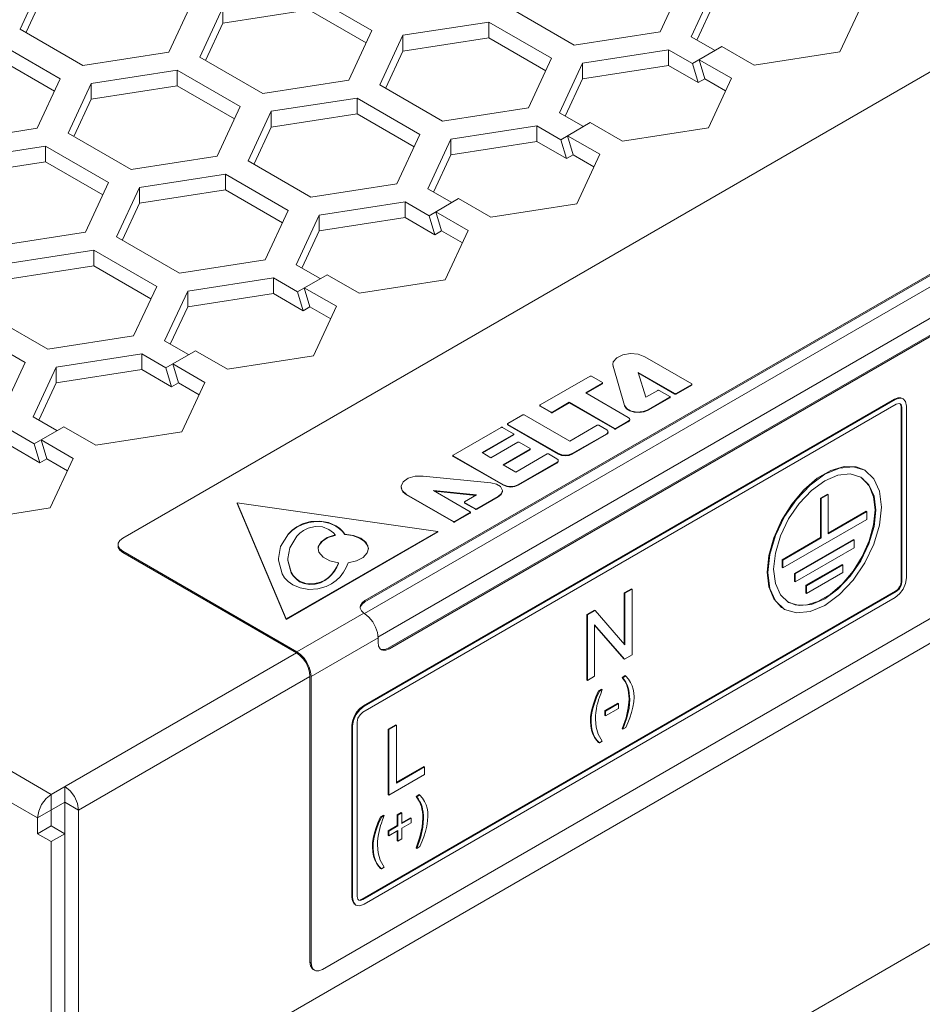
# Model space of a CAD drawing. Header units: inches. Extents: x -123 to 4816, y -2998 to 548.
# Tile 94 of 148: x 1542 to 1570, y -2584 to -2554. Entities that reach past the tile are written whole.
import ezdxf

# ---------------------------------------------------------------- set-up
doc = ezdxf.new("R2010")
doc.units = ezdxf.units.IN
doc.header["$MEASUREMENT"] = 0
doc.layers.get('0').update_dxf_attribs({"lineweight": 0})

msp = doc.modelspace()

# ---------------------------------------------------------------- linework, layer by layer
at = {"color": 3, "linetype": 'Continuous'}
for p, q in [((1551.608, -2583.178), (1607.611, -2550.845)), ((1542.904, -2552.352), (1542.187, -2553.897)), ((1562.129, -2553.98), (1562.846, -2552.434)), ((1563.812, -2552.584), (1563.095, -2554.129)), ((1542.904, -2552.842), (1542.374, -2553.984)), ((1546.823, -2554.614), (1547.54, -2553.069)), ((1551.183, -2552.804), (1553.143, -2553.936)), ((1563.812, -2553.074), (1563.282, -2554.216)), ((1568.449, -2553.056), (1567.732, -2554.602)), ((1548.506, -2553.218), (1547.789, -2554.764)), ((1548.506, -2553.218), (1548.506, -2553.708)), ((1551.183, -2553.294), (1548.506, -2553.708)), ((1551.183, -2553.294), (1552.964, -2554.322)), ((1559.452, -2554.394), (1557.493, -2553.263)), ((1556.786, -2553.671), (1554.109, -2554.085)), ((1558.745, -2554.802), (1556.786, -2553.671)), ((1556.786, -2553.671), (1556.786, -2554.161)), ((1544.146, -2555.028), (1542.187, -2553.897)), ((1545.385, -2569.746), (1573.033, -2553.784)), ((1548.506, -2553.708), (1547.976, -2554.851)), ((1552.426, -2555.481), (1553.143, -2553.936)), ((1559.452, -2554.394), (1562.129, -2553.98)), ((1543.439, -2555.437), (1541.48, -2554.305)), ((1554.109, -2554.085), (1553.392, -2555.63)), ((1554.109, -2554.085), (1554.109, -2554.575)), ((1556.786, -2554.161), (1554.109, -2554.575)), ((1558.566, -2555.189), (1556.786, -2554.161)), ((1563.095, -2554.129), (1563.841, -2554.56)), ((1546.823, -2554.614), (1544.146, -2555.028)), ((1554.109, -2554.575), (1553.579, -2555.717)), ((1562.388, -2554.538), (1559.711, -2554.952)), ((1562.388, -2554.538), (1563.134, -2554.968)), ((1562.388, -2554.538), (1562.388, -2555.027)), ((1564.053, -2554.437), (1563.134, -2554.968)), ((1565.055, -2555.016), (1564.053, -2554.437)), ((1567.732, -2554.602), (1565.055, -2555.016)), ((1543.26, -2555.823), (1541.48, -2554.795)), ((1547.789, -2554.764), (1549.749, -2555.895)), ((1558.028, -2556.348), (1558.745, -2554.802)), ((1563.346, -2554.846), (1564.348, -2555.424)), ((1563.346, -2554.846), (1563.522, -2555.437)), ((1547.082, -2555.172), (1544.405, -2555.586)), ((1547.082, -2555.172), (1549.042, -2556.303)), ((1547.082, -2555.172), (1547.082, -2555.662)), ((1559.711, -2554.952), (1558.994, -2556.497)), ((1559.711, -2554.952), (1559.711, -2555.442)), ((1562.388, -2555.027), (1559.711, -2555.442)), ((1562.388, -2555.027), (1563.309, -2555.559)), ((1563.134, -2554.968), (1563.309, -2555.559)), ((1542.722, -2556.982), (1543.439, -2555.437)), ((1549.749, -2555.895), (1552.426, -2555.481)), ((1559.711, -2555.442), (1559.181, -2556.584)), ((1563.522, -2555.437), (1563.309, -2555.559)), ((1563.522, -2555.437), (1564.168, -2555.81)), ((1564.348, -2555.424), (1563.63, -2556.969)), ((1544.405, -2555.586), (1543.688, -2557.132)), ((1544.405, -2555.586), (1544.405, -2556.076)), ((1547.082, -2555.662), (1544.405, -2556.076)), ((1547.082, -2555.662), (1548.862, -2556.69)), ((1555.351, -2556.762), (1553.392, -2555.63)), ((1544.405, -2556.076), (1543.875, -2557.218)), ((1552.684, -2556.039), (1550.008, -2556.453)), ((1554.644, -2557.17), (1552.684, -2556.039)), ((1552.684, -2556.039), (1552.684, -2556.529)), ((1599.267, -2556.438), (1544.714, -2587.934)), ((1548.324, -2557.849), (1549.042, -2556.303)), ((1550.008, -2556.453), (1549.29, -2557.998)), ((1550.008, -2556.453), (1550.008, -2556.943)), ((1555.351, -2556.762), (1558.028, -2556.348)), ((1552.684, -2556.529), (1550.008, -2556.943)), ((1554.465, -2557.556), (1552.684, -2556.529)), ((1558.994, -2556.497), (1559.74, -2556.928)), ((1540.045, -2557.396), (1542.722, -2556.982)), ((1550.008, -2556.943), (1549.477, -2558.085)), ((1558.287, -2556.905), (1555.61, -2557.319)), ((1558.287, -2556.905), (1559.033, -2557.336)), ((1558.287, -2556.905), (1558.287, -2557.395)), ((1559.952, -2556.805), (1559.033, -2557.336)), ((1560.953, -2557.383), (1559.952, -2556.805)), ((1563.63, -2556.969), (1560.953, -2557.383)), ((1543.688, -2557.132), (1545.648, -2558.263)), ((1553.927, -2558.715), (1554.644, -2557.17)), ((1555.61, -2557.319), (1554.893, -2558.865)), ((1555.61, -2557.319), (1555.61, -2557.809)), ((1559.033, -2557.336), (1559.208, -2557.927)), ((1559.245, -2557.213), (1560.246, -2557.792)), ((1559.245, -2557.213), (1559.42, -2557.805)), ((1542.981, -2557.54), (1540.304, -2557.954)), ((1542.981, -2557.54), (1544.94, -2558.671)), ((1542.981, -2557.54), (1542.981, -2558.03)), ((1558.287, -2557.395), (1555.61, -2557.809)), ((1558.287, -2557.395), (1559.208, -2557.927)), ((1508.836, -2557.912), (1543.158, -2577.728)), ((1545.648, -2558.263), (1548.324, -2557.849)), ((1551.25, -2559.13), (1549.29, -2557.998)), ((1555.61, -2557.809), (1555.08, -2558.952)), ((1559.42, -2557.805), (1559.208, -2557.927)), ((1559.42, -2557.805), (1560.067, -2558.178)), ((1560.246, -2557.792), (1559.529, -2559.337)), ((1542.981, -2558.03), (1540.304, -2558.444)), ((1542.981, -2558.03), (1544.761, -2559.058)), ((1552.922, -2572.091), (1577.016, -2558.18)), ((1552.929, -2571.693), (1576.334, -2558.18)), ((1552.929, -2571.734), (1576.334, -2558.221)), ((1548.583, -2558.406), (1545.906, -2558.821)), ((1550.543, -2559.538), (1548.583, -2558.406)), ((1548.583, -2558.406), (1548.583, -2558.896)), ((1508.412, -2558.647), (1542.734, -2578.462)), ((1544.223, -2560.217), (1544.94, -2558.671)), ((1545.906, -2558.821), (1545.189, -2560.366)), ((1545.906, -2558.821), (1545.906, -2559.31)), ((1548.583, -2558.896), (1545.906, -2559.31)), ((1550.363, -2559.924), (1548.583, -2558.896)), ((1553.927, -2558.715), (1551.25, -2559.13)), ((1554.893, -2558.865), (1555.638, -2559.295)), ((1553.332, -2572.834), (1577.417, -2558.928)), ((1555.851, -2559.173), (1554.931, -2559.704)), ((1556.852, -2559.751), (1555.851, -2559.173)), ((1545.906, -2559.31), (1545.376, -2560.453)), ((1554.186, -2559.273), (1551.509, -2559.687)), ((1554.186, -2559.273), (1554.931, -2559.704)), ((1554.186, -2559.273), (1554.186, -2559.763)), ((1559.529, -2559.337), (1556.852, -2559.751)), ((1549.826, -2561.083), (1550.543, -2559.538)), ((1551.509, -2559.687), (1550.791, -2561.233)), ((1551.509, -2559.687), (1551.509, -2560.177)), ((1554.186, -2559.763), (1551.509, -2560.177)), ((1553.659, -2573.176), (1577.064, -2559.663)), ((1553.694, -2573.196), (1577.099, -2559.683)), ((1554.186, -2559.763), (1555.107, -2560.295)), ((1554.931, -2559.704), (1555.107, -2560.295)), ((1555.143, -2559.581), (1556.145, -2560.16)), ((1555.143, -2559.581), (1555.319, -2560.173)), ((1544.223, -2560.217), (1541.546, -2560.631)), ((1547.149, -2561.497), (1545.189, -2560.366)), ((1551.509, -2560.177), (1550.979, -2561.32)), ((1555.319, -2560.173), (1555.107, -2560.295)), ((1555.319, -2560.173), (1555.966, -2560.546)), ((1556.145, -2560.16), (1555.428, -2561.705)), ((1544.482, -2560.774), (1541.805, -2561.188)), ((1546.442, -2561.906), (1544.482, -2560.774)), ((1544.482, -2560.774), (1544.482, -2561.264)), ((1544.482, -2561.264), (1541.805, -2561.678)), ((1546.262, -2562.292), (1544.482, -2561.264)), ((1547.149, -2561.497), (1549.826, -2561.083)), ((1550.791, -2561.233), (1551.537, -2561.663)), ((1550.084, -2561.641), (1547.408, -2562.055)), ((1550.084, -2561.641), (1550.83, -2562.072)), ((1550.084, -2561.641), (1550.084, -2562.131)), ((1551.749, -2561.541), (1550.83, -2562.072)), ((1552.751, -2562.119), (1551.749, -2561.541)), ((1545.724, -2563.451), (1546.442, -2561.906)), ((1551.042, -2561.949), (1552.044, -2562.527)), ((1551.042, -2561.949), (1551.218, -2562.54)), ((1555.428, -2561.705), (1552.751, -2562.119)), ((1547.408, -2562.055), (1546.69, -2563.601)), ((1547.408, -2562.055), (1547.408, -2562.545)), ((1550.084, -2562.131), (1547.408, -2562.545)), ((1550.084, -2562.131), (1551.006, -2562.663)), ((1550.83, -2562.072), (1551.006, -2562.663)), ((1547.408, -2562.545), (1546.877, -2563.687)), ((1551.218, -2562.54), (1551.006, -2562.663)), ((1551.218, -2562.54), (1551.865, -2562.914)), ((1552.044, -2562.527), (1551.327, -2564.073)), ((1543.048, -2563.865), (1541.088, -2562.734)), ((1555.235, -2591.213), (1604.378, -2562.84)), ((1542.34, -2564.273), (1540.381, -2563.142)), ((1543.048, -2563.865), (1545.724, -2563.451)), ((1546.69, -2563.601), (1547.436, -2564.031)), ((1545.983, -2564.009), (1543.306, -2564.423)), ((1545.983, -2564.009), (1546.729, -2564.439)), ((1545.983, -2564.009), (1545.983, -2564.499)), ((1547.648, -2563.909), (1546.729, -2564.439)), ((1548.65, -2564.487), (1547.648, -2563.909)), ((1551.327, -2564.073), (1548.65, -2564.487)), ((1563.113, -2564.942), (1561.652, -2564.098)), ((1541.623, -2565.819), (1542.34, -2564.273)), ((1543.306, -2564.423), (1542.589, -2565.968)), ((1543.306, -2564.423), (1543.306, -2564.913)), ((1546.729, -2564.439), (1546.905, -2565.031)), ((1546.941, -2564.317), (1547.943, -2564.895)), ((1546.941, -2564.317), (1547.117, -2564.908)), ((1560.652, -2564.353), (1560.652, -2564.337)), ((1560.653, -2564.336), (1560.661, -2564.394)), ((1560.661, -2564.394), (1561.022, -2565.613)), ((1560.661, -2564.411), (1560.661, -2564.394)), ((1545.983, -2564.499), (1543.306, -2564.913)), ((1545.983, -2564.499), (1546.905, -2565.031)), ((1559.947, -2564.701), (1558.392, -2565.599)), ((1560.328, -2564.897), (1559.989, -2564.701)), ((1561.443, -2564.584), (1562.587, -2565.245)), ((1561.683, -2565.356), (1561.443, -2564.584)), ((1561.443, -2564.6), (1562.587, -2565.261)), ((1543.306, -2564.913), (1542.776, -2566.055)), ((1547.117, -2564.908), (1546.905, -2565.031)), ((1547.117, -2564.908), (1547.763, -2565.282)), ((1547.943, -2564.895), (1547.226, -2566.441)), ((1559.811, -2565.22), (1560.328, -2564.921)), ((1559.825, -2565.228), (1560.328, -2564.937)), ((1560.328, -2564.937), (1560.328, -2564.921)), ((1560.337, -2564.925), (1560.337, -2564.909)), ((1562.629, -2565.245), (1563.113, -2564.966)), ((1562.629, -2565.261), (1563.113, -2564.982)), ((1563.113, -2564.982), (1563.113, -2564.966)), ((1563.121, -2564.97), (1563.121, -2564.954)), ((1561.137, -2565.985), (1559.811, -2565.22)), ((1562.052, -2565.144), (1561.683, -2565.356)), ((1562.428, -2565.337), (1562.094, -2565.144)), ((1562.437, -2565.365), (1562.437, -2565.349)), ((1562.587, -2565.261), (1562.587, -2565.245)), ((1562.629, -2565.261), (1562.629, -2565.245)), ((1552.867, -2575.168), (1569.484, -2565.574)), ((1569.427, -2565.419), (1552.881, -2574.972)), ((1569.448, -2565.431), (1552.902, -2574.984)), ((1558.384, -2565.627), (1558.384, -2565.611)), ((1558.392, -2565.623), (1558.731, -2565.819)), ((1558.392, -2565.64), (1558.392, -2565.623)), ((1558.392, -2565.64), (1558.731, -2565.835)), ((1558.773, -2565.819), (1559.298, -2565.515)), ((1558.773, -2565.835), (1559.298, -2565.532)), ((1559.298, -2565.515), (1560.709, -2566.33)), ((1559.298, -2565.532), (1559.298, -2565.515)), ((1559.298, -2565.532), (1560.709, -2566.346)), ((1561.022, -2565.63), (1561.022, -2565.613)), ((1561.758, -2565.748), (1562.428, -2565.361)), ((1561.758, -2565.764), (1562.428, -2565.377)), ((1562.428, -2565.377), (1562.428, -2565.361)), ((1569.427, -2565.419), (1569.448, -2565.431)), ((1569.484, -2565.574), (1569.572, -2565.551)), ((1569.572, -2565.551), (1569.608, -2565.562)), ((1569.639, -2565.664), (1569.66, -2565.676)), ((1569.639, -2565.664), (1569.639, -2571.094)), ((1569.677, -2565.394), (1569.698, -2565.407)), ((1569.802, -2570.984), (1569.802, -2565.635)), ((1542.589, -2565.968), (1543.335, -2566.399)), ((1557.854, -2565.906), (1557.38, -2566.18)), ((1559.313, -2566.724), (1557.897, -2565.906)), ((1558.731, -2565.835), (1558.731, -2565.819)), ((1558.773, -2565.835), (1558.773, -2565.819)), ((1561.758, -2565.764), (1561.758, -2565.748)), ((1569.66, -2565.676), (1569.66, -2571.106)), ((1543.547, -2566.276), (1542.628, -2566.807)), ((1544.549, -2566.855), (1543.547, -2566.276)), ((1557.372, -2566.209), (1557.372, -2566.192)), ((1557.38, -2566.204), (1558.957, -2567.115)), ((1557.38, -2566.221), (1557.38, -2566.204)), ((1557.38, -2566.221), (1558.957, -2567.131)), ((1560.171, -2566.229), (1559.313, -2566.724)), ((1560.464, -2566.374), (1560.214, -2566.229)), ((1560.751, -2566.33), (1561.137, -2566.107)), ((1560.751, -2566.346), (1561.137, -2566.123)), ((1561.175, -2566.024), (1561.137, -2565.985)), ((1561.137, -2566.123), (1561.137, -2566.107)), ((1561.18, -2566.046), (1561.175, -2566.024)), ((1561.18, -2566.062), (1561.18, -2566.046)), ((1541.882, -2566.377), (1542.628, -2566.807)), ((1547.226, -2566.441), (1544.549, -2566.855)), ((1557.176, -2566.296), (1555.682, -2567.159)), ((1556.58, -2567.084), (1557.56, -2566.518)), ((1556.594, -2567.092), (1557.56, -2566.534)), ((1557.56, -2566.494), (1557.218, -2566.296)), ((1557.56, -2566.534), (1557.56, -2566.518)), ((1557.569, -2566.522), (1557.569, -2566.506)), ((1559.391, -2567.115), (1560.464, -2566.495)), ((1559.391, -2567.131), (1560.464, -2566.511)), ((1560.503, -2566.412), (1560.464, -2566.374)), ((1560.464, -2566.511), (1560.464, -2566.495)), ((1560.507, -2566.434), (1560.503, -2566.412)), ((1560.508, -2566.451), (1560.508, -2566.434)), ((1560.709, -2566.346), (1560.709, -2566.33)), ((1560.751, -2566.346), (1560.751, -2566.33)), ((1541.882, -2566.866), (1542.803, -2567.398)), ((1542.628, -2566.807), (1542.803, -2567.398)), ((1542.84, -2566.685), (1543.842, -2567.263)), ((1542.84, -2566.685), (1543.016, -2567.276)), ((1557.698, -2566.758), (1556.857, -2567.244)), ((1558.076, -2566.952), (1557.74, -2566.758)), ((1555.673, -2567.188), (1555.673, -2567.171)), ((1555.682, -2567.183), (1557.245, -2568.086)), ((1555.682, -2567.2), (1555.682, -2567.183)), ((1555.682, -2567.2), (1557.245, -2568.102)), ((1556.857, -2567.244), (1556.58, -2567.084)), ((1557.235, -2567.462), (1558.076, -2566.977)), ((1557.249, -2567.47), (1558.076, -2566.993)), ((1558.611, -2567.125), (1557.631, -2567.691)), ((1558.076, -2566.993), (1558.076, -2566.977)), ((1558.084, -2566.981), (1558.084, -2566.964)), ((1558.908, -2567.272), (1558.653, -2567.125)), ((1558.957, -2567.131), (1558.957, -2567.115)), ((1559.391, -2567.131), (1559.391, -2567.115)), ((1543.016, -2567.276), (1542.803, -2567.398)), ((1543.016, -2567.276), (1543.662, -2567.649)), ((1543.842, -2567.263), (1543.124, -2568.808)), ((1557.631, -2567.691), (1557.235, -2567.462)), ((1557.709, -2568.086), (1558.908, -2567.393)), ((1557.709, -2568.102), (1558.908, -2567.41)), ((1558.947, -2567.311), (1558.908, -2567.272)), ((1558.908, -2567.41), (1558.908, -2567.393)), ((1558.951, -2567.333), (1558.947, -2567.311)), ((1558.952, -2567.349), (1558.952, -2567.333)), ((1556.852, -2568.021), (1554.74, -2567.812)), ((1568.052, -2567.749), (1568.381, -2567.851)), ((1568.485, -2567.622), (1568.506, -2567.635)), ((1557.245, -2568.102), (1557.245, -2568.086)), ((1557.709, -2568.102), (1557.709, -2568.086)), ((1554.056, -2568.162), (1554.056, -2568.146)), ((1554.227, -2568.385), (1555.688, -2569.228)), ((1554.227, -2568.401), (1554.227, -2568.385)), ((1554.227, -2568.401), (1555.688, -2569.244)), ((1555.069, -2568.264), (1556.407, -2568.403)), ((1556.214, -2568.925), (1555.069, -2568.264)), ((1555.104, -2568.284), (1556.383, -2568.417)), ((1556.407, -2568.403), (1556.038, -2568.615)), ((1557.211, -2568.246), (1557.154, -2568.142)), ((1557.212, -2568.268), (1557.211, -2568.246)), ((1557.213, -2568.285), (1557.213, -2568.268)), ((1567.341, -2568.379), (1567.129, -2568.501)), ((1567.362, -2568.391), (1567.15, -2568.514)), ((1567.341, -2568.379), (1567.362, -2568.391)), ((1567.362, -2569.616), (1567.362, -2568.391)), ((1555.197, -2569.536), (1548.954, -2568.65)), ((1548.954, -2568.65), (1550.477, -2572.261)), ((1548.954, -2568.666), (1548.954, -2568.65)), ((1548.954, -2568.666), (1550.477, -2572.278)), ((1556.029, -2568.644), (1556.029, -2568.628)), ((1556.038, -2568.64), (1556.373, -2568.833)), ((1556.038, -2568.656), (1556.038, -2568.64)), ((1556.038, -2568.656), (1556.373, -2568.849)), ((1556.415, -2568.833), (1557.085, -2568.446)), ((1556.415, -2568.849), (1557.085, -2568.462)), ((1557.085, -2568.462), (1557.085, -2568.446)), ((1567.129, -2568.501), (1567.15, -2568.514)), ((1567.129, -2568.501), (1567.129, -2569.726)), ((1567.15, -2568.514), (1567.15, -2569.738)), ((1543.124, -2568.808), (1540.447, -2569.223)), ((1555.73, -2569.228), (1556.214, -2568.949)), ((1555.73, -2569.244), (1556.214, -2568.965)), ((1556.214, -2568.965), (1556.214, -2568.949)), ((1556.222, -2568.953), (1556.222, -2568.937)), ((1556.373, -2568.849), (1556.373, -2568.833)), ((1556.415, -2568.849), (1556.415, -2568.833)), ((1568.543, -2568.91), (1567.362, -2569.591)), ((1568.564, -2568.922), (1567.362, -2569.616)), ((1568.543, -2568.91), (1568.564, -2568.922)), ((1568.564, -2569.167), (1568.564, -2568.922)), ((1550.984, -2569.321), (1550.811, -2569.41)), ((1550.984, -2569.321), (1550.984, -2569.305)), ((1555.688, -2569.244), (1555.688, -2569.228)), ((1555.73, -2569.244), (1555.73, -2569.228)), ((1565.948, -2570.677), (1568.564, -2569.167)), ((1550.477, -2572.261), (1555.197, -2569.536)), ((1550.477, -2572.278), (1555.197, -2569.552)), ((1550.664, -2569.512), (1550.547, -2569.627)), ((1550.547, -2569.627), (1550.547, -2569.611)), ((1550.811, -2569.41), (1550.664, -2569.512)), ((1552.004, -2569.645), (1551.948, -2569.584)), ((1552.004, -2569.661), (1552.004, -2569.645)), ((1552.021, -2569.377), (1552.021, -2569.36)), ((1552.134, -2569.457), (1552.021, -2569.377)), ((1552.304, -2569.638), (1552.304, -2569.622)), ((1555.197, -2569.552), (1555.197, -2569.536)), ((1567.129, -2569.726), (1565.927, -2570.42)), ((1567.15, -2569.738), (1565.948, -2570.432)), ((1568.154, -2569.787), (1566.316, -2570.849)), ((1568.175, -2569.8), (1566.337, -2570.861)), ((1567.129, -2569.726), (1567.15, -2569.738)), ((1568.154, -2569.787), (1568.175, -2569.8)), ((1568.175, -2570.045), (1568.175, -2569.8)), ((1545.245, -2570.037), (1545.239, -2569.991)), ((1545.294, -2570.122), (1545.245, -2570.037)), ((1545.294, -2570.082), (1545.385, -2570.155)), ((1545.385, -2570.196), (1545.294, -2570.122)), ((1545.385, -2570.155), (1550.813, -2573.288)), ((1545.385, -2570.155), (1545.385, -2570.196)), ((1550.795, -2573.319), (1545.385, -2570.196)), ((1551.499, -2570.188), (1551.473, -2570.072)), ((1566.337, -2571.106), (1568.175, -2570.045)), ((1550.238, -2570.434), (1550.237, -2570.383)), ((1550.348, -2570.854), (1550.238, -2570.434)), ((1550.529, -2570.399), (1550.529, -2570.383)), ((1550.53, -2570.446), (1550.629, -2570.825)), ((1552.111, -2570.532), (1552.111, -2570.516)), ((1565.927, -2570.42), (1565.948, -2570.432)), ((1565.927, -2570.42), (1565.927, -2570.665)), ((1565.948, -2570.432), (1565.948, -2570.677)), ((1567.801, -2570.563), (1566.669, -2571.216)), ((1567.801, -2570.563), (1567.822, -2570.575)), ((1550.629, -2570.825), (1550.629, -2570.809)), ((1551.893, -2570.893), (1551.893, -2570.876)), ((1565.927, -2570.665), (1565.948, -2570.677)), ((1566.316, -2570.849), (1566.337, -2570.861)), ((1566.316, -2570.849), (1566.316, -2571.094)), ((1566.337, -2570.861), (1566.337, -2571.106)), ((1567.822, -2570.575), (1566.691, -2571.228)), ((1566.691, -2571.473), (1567.822, -2570.82)), ((1567.822, -2570.82), (1567.822, -2570.575)), ((1550.896, -2571.103), (1550.896, -2571.087)), ((1551.542, -2571.138), (1551.542, -2571.121)), ((1552.155, -2570.95), (1552.038, -2571.065)), ((1566.316, -2571.094), (1566.337, -2571.106)), ((1569.639, -2571.094), (1569.66, -2571.106)), ((1569.775, -2571.155), (1569.802, -2570.984)), ((1569.462, -2571.4), (1552.845, -2580.994)), ((1569.484, -2571.412), (1552.867, -2581.006)), ((1561.235, -2571.323), (1561.011, -2571.453)), ((1561.011, -2571.453), (1561.032, -2571.465)), ((1561.011, -2571.453), (1561.011, -2573.043)), ((1561.256, -2571.336), (1561.032, -2571.465)), ((1561.032, -2571.465), (1561.032, -2573.068)), ((1561.235, -2571.323), (1561.256, -2571.336)), ((1561.256, -2573.377), (1561.256, -2571.336)), ((1566.669, -2571.216), (1566.691, -2571.228)), ((1566.669, -2571.216), (1566.669, -2571.461)), ((1566.669, -2571.461), (1566.691, -2571.473)), ((1566.691, -2571.228), (1566.691, -2571.473)), ((1569.448, -2571.596), (1569.584, -2571.487)), ((1569.462, -2571.4), (1569.484, -2571.412)), ((1552.84, -2571.762), (1552.929, -2571.693)), ((1552.902, -2581.149), (1569.448, -2571.596)), ((1552.929, -2571.693), (1552.929, -2571.734)), ((1550.813, -2573.288), (1552.9, -2572.083)), ((1552.785, -2571.928), (1552.782, -2571.897)), ((1560.082, -2571.989), (1559.842, -2572.127)), ((1560.103, -2572.001), (1559.863, -2572.14)), ((1560.082, -2571.989), (1560.103, -2572.001)), ((1561.032, -2573.068), (1560.103, -2572.001)), ((1565.985, -2571.952), (1566.006, -2571.965)), ((1550.477, -2572.278), (1550.477, -2572.261)), ((1559.842, -2572.127), (1559.863, -2572.14)), ((1559.842, -2572.127), (1559.842, -2574.169)), ((1559.863, -2572.14), (1559.863, -2574.181)), ((1560.088, -2572.447), (1561.016, -2573.515)), ((1560.088, -2574.051), (1560.088, -2572.447)), ((1560.088, -2572.459), (1560.995, -2573.503)), ((1551.254, -2574.053), (1553.34, -2572.849)), ((1553.34, -2572.849), (1553.34, -2572.992)), ((1553.358, -2573.108), (1553.34, -2572.992)), ((1543.158, -2577.728), (1550.795, -2573.319)), ((1553.486, -2573.238), (1553.444, -2573.221)), ((1553.451, -2573.218), (1553.549, -2573.219)), ((1553.585, -2573.239), (1553.486, -2573.238)), ((1553.549, -2573.219), (1553.659, -2573.176)), ((1553.694, -2573.196), (1553.585, -2573.239)), ((1553.659, -2573.176), (1553.694, -2573.196)), ((1560.995, -2573.503), (1561.016, -2573.515)), ((1561.016, -2573.515), (1561.256, -2573.377)), ((1551.219, -2574.053), (1551.205, -2573.918)), ((1544.007, -2578.218), (1551.219, -2574.053)), ((1551.219, -2582.953), (1551.219, -2574.053)), ((1551.254, -2574.053), (1551.254, -2582.974)), ((1559.842, -2574.169), (1559.863, -2574.181)), ((1559.863, -2574.181), (1560.088, -2574.051)), ((1561.036, -2574.03), (1560.943, -2574.084)), ((1560.943, -2574.084), (1560.964, -2574.096)), ((1561.057, -2574.042), (1560.964, -2574.096)), ((1561.025, -2574.206), (1561.059, -2574.267)), ((1561.036, -2574.03), (1561.057, -2574.042)), ((1561.144, -2574.14), (1561.057, -2574.042)), ((1561.21, -2574.242), (1561.144, -2574.14)), ((1561.258, -2574.348), (1561.21, -2574.242)), ((1560.213, -2574.505), (1560.13, -2574.694)), ((1560.306, -2574.451), (1560.213, -2574.505)), ((1560.213, -2574.505), (1560.234, -2574.518)), ((1560.327, -2574.464), (1560.234, -2574.518)), ((1560.276, -2574.598), (1560.327, -2574.464)), ((1560.306, -2574.451), (1560.327, -2574.464)), ((1561.059, -2574.267), (1561.08, -2574.279)), ((1561.128, -2574.468), (1561.149, -2574.481)), ((1560.13, -2574.694), (1560.063, -2574.873)), ((1561.159, -2574.762), (1561.136, -2575.035)), ((1561.159, -2574.762), (1561.18, -2574.774)), ((1552.673, -2575.17), (1552.595, -2575.305)), ((1552.881, -2574.972), (1552.902, -2574.984)), ((1560.063, -2574.873), (1560.012, -2575.043)), ((1560.012, -2575.043), (1560.033, -2575.055)), ((1560.807, -2574.889), (1560.407, -2575.12)), ((1560.407, -2575.12), (1560.428, -2575.132)), ((1560.407, -2575.12), (1560.407, -2575.271)), ((1560.828, -2574.901), (1560.428, -2575.132)), ((1560.428, -2575.284), (1560.828, -2575.053)), ((1560.428, -2575.132), (1560.428, -2575.284)), ((1560.807, -2574.889), (1560.828, -2574.901)), ((1560.828, -2575.053), (1560.828, -2574.901)), ((1561.136, -2575.035), (1561.066, -2575.343)), ((1552.69, -2580.904), (1552.69, -2575.474)), ((1559.956, -2575.456), (1559.977, -2575.468)), ((1560.407, -2575.271), (1560.428, -2575.284)), ((1561.066, -2575.343), (1560.943, -2575.69)), ((1552.527, -2575.584), (1552.548, -2575.597)), ((1552.527, -2575.584), (1552.527, -2580.932)), ((1552.548, -2575.597), (1552.548, -2580.945)), ((1553.893, -2575.562), (1553.659, -2575.697)), ((1553.659, -2575.697), (1553.68, -2575.71)), ((1553.659, -2575.697), (1553.659, -2577.739)), ((1553.914, -2575.575), (1553.68, -2575.71)), ((1553.68, -2575.71), (1553.68, -2577.751)), ((1553.893, -2575.562), (1553.914, -2575.575)), ((1553.914, -2577.375), (1553.914, -2575.575)), ((1560.943, -2575.69), (1560.964, -2575.702)), ((1560.964, -2575.702), (1561.057, -2575.648)), ((1560.03, -2575.849), (1560.051, -2575.861)), ((1560.327, -2576.069), (1560.201, -2575.857)), ((1560.234, -2576.123), (1560.327, -2576.069)), ((1560.213, -2576.111), (1560.234, -2576.123)), ((1554.763, -2576.86), (1553.914, -2577.35)), ((1554.784, -2576.872), (1553.914, -2577.375)), ((1554.763, -2576.86), (1554.784, -2576.872)), ((1554.784, -2577.113), (1554.784, -2576.872)), ((1553.68, -2577.751), (1554.784, -2577.113)), ((1543.582, -2577.483), (1543.582, -2588.914)), ((1543.158, -2577.728), (1542.996, -2577.859)), ((1543.158, -2577.728), (1543.158, -2578.707)), ((1553.659, -2577.739), (1553.68, -2577.751)), ((1554.616, -2577.737), (1554.522, -2577.791)), ((1554.522, -2577.791), (1554.544, -2577.803)), ((1554.637, -2577.749), (1554.544, -2577.803)), ((1554.604, -2577.913), (1554.639, -2577.974)), ((1554.616, -2577.737), (1554.637, -2577.749)), ((1554.724, -2577.847), (1554.637, -2577.749)), ((1554.79, -2577.949), (1554.724, -2577.847)), ((1542.734, -2578.462), (1543.582, -2577.973)), ((1544.007, -2578.218), (1543.582, -2577.973)), ((1544.007, -2587.526), (1544.007, -2578.218)), ((1554.639, -2577.974), (1554.66, -2577.986)), ((1554.707, -2578.175), (1554.729, -2578.187)), ((1554.838, -2578.054), (1554.79, -2577.949)), ((1542.734, -2578.462), (1542.734, -2578.952)), ((1553.42, -2578.427), (1553.337, -2578.615)), ((1553.514, -2578.373), (1553.42, -2578.427)), ((1553.42, -2578.427), (1553.442, -2578.439)), ((1553.535, -2578.385), (1553.442, -2578.439)), ((1553.483, -2578.52), (1553.535, -2578.385)), ((1553.514, -2578.373), (1553.535, -2578.385)), ((1554.062, -2578.295), (1553.939, -2578.366)), ((1553.939, -2578.366), (1553.96, -2578.378)), ((1553.939, -2578.366), (1553.939, -2578.699)), ((1554.083, -2578.307), (1553.96, -2578.378)), ((1553.96, -2578.378), (1553.96, -2578.711)), ((1554.062, -2578.295), (1554.083, -2578.307)), ((1554.083, -2578.64), (1554.083, -2578.307)), ((1554.35, -2578.461), (1554.083, -2578.616)), ((1554.371, -2578.474), (1554.083, -2578.64)), ((1554.35, -2578.461), (1554.371, -2578.474)), ((1554.371, -2578.614), (1554.371, -2578.474)), ((1554.739, -2578.469), (1554.716, -2578.741)), ((1554.739, -2578.469), (1554.76, -2578.481)), ((1542.734, -2578.952), (1543.158, -2578.707)), ((1543.582, -2578.952), (1543.158, -2578.707)), ((1553.27, -2578.795), (1553.219, -2578.964)), ((1553.337, -2578.615), (1553.27, -2578.795)), ((1553.939, -2578.699), (1553.65, -2578.866)), ((1553.96, -2578.711), (1553.671, -2578.878)), ((1553.671, -2579.018), (1553.96, -2578.852)), ((1553.939, -2578.699), (1553.96, -2578.711)), ((1553.96, -2578.852), (1553.96, -2579.188)), ((1554.083, -2578.781), (1554.371, -2578.614)), ((1554.083, -2579.117), (1554.083, -2578.781)), ((1554.716, -2578.741), (1554.645, -2579.05)), ((1543.158, -2579.197), (1542.734, -2578.952)), ((1543.158, -2579.197), (1543.582, -2578.952)), ((1553.219, -2578.964), (1553.241, -2578.976)), ((1553.65, -2578.866), (1553.671, -2578.878)), ((1553.65, -2578.866), (1553.65, -2579.006)), ((1553.65, -2579.006), (1553.671, -2579.018)), ((1553.671, -2578.878), (1553.671, -2579.018)), ((1553.939, -2578.864), (1553.939, -2579.175)), ((1553.96, -2579.188), (1554.083, -2579.117)), ((1554.645, -2579.05), (1554.522, -2579.396)), ((1543.158, -2579.197), (1543.158, -2589.159)), ((1553.164, -2579.377), (1553.185, -2579.389)), ((1553.939, -2579.175), (1553.96, -2579.188)), ((1554.522, -2579.396), (1554.544, -2579.409)), ((1554.544, -2579.409), (1554.637, -2579.355)), ((1553.238, -2579.771), (1553.259, -2579.783)), ((1553.535, -2579.991), (1553.408, -2579.779)), ((1553.42, -2580.033), (1553.442, -2580.045)), ((1553.442, -2580.045), (1553.535, -2579.991)), ((1552.527, -2580.932), (1552.548, -2580.945)), ((1552.714, -2580.992), (1552.69, -2580.904)), ((1552.742, -2581.018), (1552.714, -2580.992)), ((1552.778, -2581.017), (1552.845, -2580.994)), ((1552.845, -2580.994), (1552.867, -2581.006)), ((1552.631, -2581.161), (1552.652, -2581.174)), ((1551.219, -2582.953), (1551.254, -2582.974)), ((1551.236, -2583.069), (1551.219, -2582.953)), ((1551.287, -2583.154), (1551.236, -2583.069)), ((1551.254, -2582.974), (1551.272, -2583.09)), ((1551.323, -2583.182), (1551.287, -2583.154)), ((1551.358, -2583.203), (1551.4, -2583.22))]:
    msp.add_line(p, q, dxfattribs=at)
for points in [[(1561.652, -2564.098), (1561.446, -2564.021), (1561.205, -2564), (1560.969, -2564.037), (1560.78, -2564.127), (1560.67, -2564.253), (1560.653, -2564.336)], [(1559.989, -2564.701), (1559.976, -2564.697), (1559.96, -2564.697), (1559.947, -2564.701)], [(1560.336, -2564.909), (1560.336, -2564.905), (1560.328, -2564.897)], [(1560.328, -2564.921), (1560.336, -2564.913), (1560.336, -2564.909)], [(1560.328, -2564.937), (1560.336, -2564.93), (1560.336, -2564.925)], [(1563.121, -2564.954), (1563.12, -2564.949), (1563.113, -2564.942)], [(1563.113, -2564.966), (1563.12, -2564.958), (1563.121, -2564.954)], [(1563.113, -2564.982), (1563.12, -2564.974), (1563.121, -2564.97)], [(1562.094, -2565.144), (1562.08, -2565.139), (1562.065, -2565.139), (1562.052, -2565.144)], [(1562.437, -2565.349), (1562.436, -2565.344), (1562.428, -2565.337)], [(1562.428, -2565.361), (1562.436, -2565.353), (1562.437, -2565.349)], [(1562.587, -2565.245), (1562.601, -2565.249), (1562.616, -2565.249), (1562.629, -2565.245)], [(1562.587, -2565.261), (1562.601, -2565.266), (1562.616, -2565.266), (1562.629, -2565.261)], [(1558.392, -2565.599), (1558.385, -2565.607), (1558.384, -2565.611)], [(1558.384, -2565.611), (1558.385, -2565.616), (1558.392, -2565.623)], [(1558.384, -2565.627), (1558.385, -2565.632), (1558.392, -2565.64)], [(1561.022, -2565.613), (1561.094, -2565.714), (1561.232, -2565.788), (1561.412, -2565.821), (1561.599, -2565.807), (1561.758, -2565.748)], [(1561.022, -2565.63), (1561.077, -2565.715), (1561.18, -2565.783), (1561.319, -2565.826), (1561.475, -2565.838), (1561.628, -2565.816), (1561.758, -2565.764)], [(1562.428, -2565.377), (1562.436, -2565.37), (1562.437, -2565.365)], [(1569.635, -2565.377), (1569.536, -2565.376), (1569.427, -2565.419)], [(1569.698, -2565.407), (1569.584, -2565.384), (1569.448, -2565.431)], [(1569.639, -2565.664), (1569.626, -2565.594), (1569.603, -2565.567)], [(1569.608, -2565.562), (1569.637, -2565.588), (1569.66, -2565.676)], [(1569.802, -2565.635), (1569.775, -2565.495), (1569.698, -2565.407)], [(1557.897, -2565.906), (1557.883, -2565.902), (1557.868, -2565.902), (1557.854, -2565.906)], [(1558.731, -2565.819), (1558.744, -2565.823), (1558.76, -2565.823), (1558.773, -2565.819)], [(1558.731, -2565.835), (1558.744, -2565.84), (1558.76, -2565.84), (1558.773, -2565.835)], [(1557.38, -2566.18), (1557.373, -2566.188), (1557.372, -2566.192)], [(1557.372, -2566.192), (1557.373, -2566.197), (1557.38, -2566.204)], [(1557.372, -2566.209), (1557.373, -2566.213), (1557.38, -2566.221)], [(1560.214, -2566.229), (1560.2, -2566.224), (1560.185, -2566.224), (1560.171, -2566.229)], [(1561.137, -2566.107), (1561.175, -2566.068), (1561.18, -2566.046)], [(1561.137, -2566.123), (1561.169, -2566.095), (1561.18, -2566.062)], [(1557.218, -2566.296), (1557.205, -2566.292), (1557.189, -2566.292), (1557.176, -2566.296)], [(1557.569, -2566.506), (1557.568, -2566.502), (1557.56, -2566.494)], [(1557.56, -2566.518), (1557.568, -2566.51), (1557.569, -2566.506)], [(1557.56, -2566.534), (1557.568, -2566.527), (1557.569, -2566.522)], [(1560.464, -2566.495), (1560.503, -2566.456), (1560.507, -2566.434)], [(1560.464, -2566.511), (1560.496, -2566.483), (1560.508, -2566.451)], [(1560.709, -2566.33), (1560.722, -2566.334), (1560.737, -2566.334), (1560.751, -2566.33)], [(1560.709, -2566.346), (1560.722, -2566.35), (1560.737, -2566.35), (1560.751, -2566.346)], [(1557.74, -2566.758), (1557.727, -2566.754), (1557.711, -2566.754), (1557.698, -2566.758)], [(1555.682, -2567.159), (1555.674, -2567.167), (1555.673, -2567.171)], [(1555.673, -2567.171), (1555.674, -2567.176), (1555.682, -2567.183)], [(1555.673, -2567.188), (1555.674, -2567.192), (1555.682, -2567.2)], [(1558.084, -2566.964), (1558.083, -2566.96), (1558.076, -2566.952)], [(1558.076, -2566.977), (1558.083, -2566.969), (1558.084, -2566.964)], [(1558.076, -2566.993), (1558.083, -2566.985), (1558.084, -2566.981)], [(1558.653, -2567.125), (1558.64, -2567.121), (1558.625, -2567.121), (1558.611, -2567.125)], [(1558.957, -2567.115), (1559.095, -2567.16), (1559.253, -2567.16), (1559.391, -2567.115)], [(1558.957, -2567.131), (1559.057, -2567.169), (1559.174, -2567.183), (1559.291, -2567.169), (1559.391, -2567.131)], [(1558.908, -2567.393), (1558.947, -2567.355), (1558.951, -2567.333)], [(1558.908, -2567.41), (1558.94, -2567.382), (1558.952, -2567.349)], [(1554.74, -2567.812), (1554.496, -2567.818), (1554.277, -2567.881), (1554.121, -2567.99), (1554.057, -2568.126), (1554.056, -2568.145)], [(1568.485, -2567.623), (1568.239, -2567.528), (1567.862, -2567.517), (1567.448, -2567.638), (1567.022, -2567.884), (1566.608, -2568.241), (1566.231, -2568.687), (1565.912, -2569.198), (1565.67, -2569.742), (1565.519, -2570.29), (1565.467, -2570.808)], [(1568.506, -2567.635), (1568.14, -2567.522), (1567.714, -2567.564), (1567.256, -2567.758), (1566.799, -2568.092), (1566.372, -2568.542), (1566.006, -2569.078), (1565.725, -2569.663), (1565.549, -2570.257), (1565.488, -2570.82)], [(1565.665, -2570.718), (1565.719, -2570.211), (1565.878, -2569.677), (1566.131, -2569.15), (1566.461, -2568.668), (1566.844, -2568.263), (1567.256, -2567.962), (1567.668, -2567.787), (1568.052, -2567.749)], [(1569.024, -2568.779), (1568.964, -2568.285), (1568.787, -2567.895), (1568.506, -2567.635)], [(1557.154, -2568.142), (1557.026, -2568.062), (1556.852, -2568.021)], [(1557.245, -2568.086), (1557.392, -2568.135), (1557.562, -2568.135), (1557.709, -2568.086)], [(1557.245, -2568.102), (1557.352, -2568.143), (1557.477, -2568.158), (1557.602, -2568.143), (1557.709, -2568.102)], [(1568.381, -2567.851), (1568.634, -2568.086), (1568.793, -2568.437), (1568.847, -2568.881)], [(1568.826, -2568.869), (1568.78, -2568.456), (1568.644, -2568.12), (1568.426, -2567.882)], [(1554.056, -2568.145), (1554.094, -2568.266), (1554.227, -2568.385)], [(1554.057, -2568.183), (1554.108, -2568.301), (1554.227, -2568.401)], [(1557.085, -2568.446), (1557.186, -2568.354), (1557.212, -2568.268)], [(1557.085, -2568.462), (1557.175, -2568.387), (1557.212, -2568.299), (1557.212, -2568.285)], [(1556.038, -2568.615), (1556.03, -2568.623), (1556.029, -2568.628)], [(1556.029, -2568.628), (1556.03, -2568.632), (1556.038, -2568.64)], [(1556.029, -2568.644), (1556.03, -2568.648), (1556.038, -2568.656)], [(1556.222, -2568.937), (1556.221, -2568.932), (1556.214, -2568.925)], [(1556.214, -2568.949), (1556.221, -2568.941), (1556.222, -2568.937)], [(1556.214, -2568.965), (1556.221, -2568.958), (1556.222, -2568.953)], [(1556.373, -2568.833), (1556.386, -2568.837), (1556.401, -2568.837), (1556.415, -2568.833)], [(1556.373, -2568.849), (1556.386, -2568.854), (1556.401, -2568.854), (1556.415, -2568.849)], [(1566.006, -2571.965), (1566.372, -2572.078), (1566.799, -2572.035), (1567.256, -2571.841), (1567.714, -2571.507), (1568.14, -2571.057), (1568.506, -2570.521), (1568.787, -2569.936), (1568.964, -2569.342), (1569.024, -2568.779)], [(1568.847, -2568.881), (1568.793, -2569.388), (1568.634, -2569.923), (1568.381, -2570.449), (1568.052, -2570.931), (1567.668, -2571.336), (1567.256, -2571.637), (1566.844, -2571.812), (1566.461, -2571.85), (1566.131, -2571.748)], [(1567.799, -2571.179), (1568.139, -2570.777), (1568.426, -2570.318), (1568.644, -2569.828), (1568.78, -2569.335), (1568.826, -2568.869)], [(1550.547, -2569.611), (1550.664, -2569.496), (1550.811, -2569.393), (1550.984, -2569.305)], [(1550.984, -2569.305), (1551.238, -2569.232), (1551.521, -2569.217), (1551.794, -2569.262), (1552.021, -2569.36)], [(1552.021, -2569.377), (1551.844, -2569.294), (1551.633, -2569.244), (1551.407, -2569.232), (1551.184, -2569.259), (1550.984, -2569.321)], [(1555.688, -2569.228), (1555.702, -2569.233), (1555.717, -2569.233), (1555.73, -2569.228)], [(1555.688, -2569.244), (1555.702, -2569.249), (1555.717, -2569.249), (1555.73, -2569.244)], [(1550.237, -2570.383), (1550.305, -2570.012), (1550.547, -2569.611)], [(1551.16, -2569.44), (1551.021, -2569.51), (1550.903, -2569.593), (1550.809, -2569.685)], [(1551.806, -2569.474), (1551.61, -2569.399), (1551.376, -2569.387), (1551.16, -2569.44)], [(1551.473, -2570.072), (1551.478, -2570.019), (1551.566, -2569.859), (1551.749, -2569.728), (1552.004, -2569.645)], [(1551.948, -2569.584), (1551.881, -2569.527), (1551.806, -2569.474)], [(1552.021, -2569.36), (1552.134, -2569.441), (1552.228, -2569.528), (1552.304, -2569.622)], [(1552.304, -2569.638), (1552.228, -2569.544), (1552.134, -2569.457)], [(1552.304, -2569.622), (1552.576, -2569.661), (1552.806, -2569.752), (1552.966, -2569.885), (1553.035, -2570.042), (1553.037, -2570.072)], [(1553.033, -2570.072), (1553.016, -2569.987), (1552.922, -2569.853), (1552.76, -2569.744), (1552.547, -2569.67), (1552.304, -2569.638)], [(1545.385, -2569.746), (1545.294, -2569.82), (1545.245, -2569.905), (1545.239, -2569.951)], [(1545.239, -2569.951), (1545.245, -2569.996), (1545.294, -2570.082)], [(1550.809, -2569.685), (1550.591, -2570.047), (1550.529, -2570.383)], [(1552.004, -2569.661), (1551.778, -2569.731), (1551.604, -2569.839), (1551.499, -2569.973), (1551.477, -2570.073)], [(1552.111, -2570.516), (1551.839, -2570.454), (1551.625, -2570.34), (1551.499, -2570.188)], [(1553.037, -2570.072), (1553.003, -2570.202), (1552.876, -2570.346), (1552.669, -2570.455), (1552.409, -2570.515)], [(1550.529, -2570.383), (1550.53, -2570.429), (1550.629, -2570.809)], [(1551.893, -2570.876), (1551.982, -2570.76), (1552.055, -2570.639), (1552.111, -2570.516)], [(1551.893, -2570.893), (1551.982, -2570.776), (1552.055, -2570.655), (1552.111, -2570.532)], [(1552.409, -2570.515), (1552.347, -2570.664), (1552.262, -2570.81), (1552.155, -2570.95)], [(1550.681, -2571.201), (1550.539, -2571.096), (1550.427, -2570.979), (1550.348, -2570.854)], [(1550.629, -2570.809), (1550.693, -2570.909), (1550.783, -2571.003), (1550.896, -2571.087)], [(1550.629, -2570.825), (1550.693, -2570.926), (1550.783, -2571.019), (1550.896, -2571.103)], [(1551.542, -2571.121), (1551.681, -2571.051), (1551.799, -2570.968), (1551.893, -2570.876)], [(1565.467, -2570.808), (1565.519, -2571.267), (1565.67, -2571.64), (1565.912, -2571.905), (1565.985, -2571.952)], [(1565.488, -2570.82), (1565.549, -2571.314), (1565.725, -2571.704), (1566.006, -2571.965)], [(1566.131, -2571.748), (1565.878, -2571.514), (1565.719, -2571.162), (1565.665, -2570.718)], [(1550.896, -2571.087), (1551.092, -2571.162), (1551.326, -2571.174), (1551.542, -2571.121)], [(1550.896, -2571.103), (1551.038, -2571.165), (1551.208, -2571.193), (1551.384, -2571.183), (1551.542, -2571.138)], [(1551.542, -2571.138), (1551.681, -2571.067), (1551.799, -2570.984), (1551.893, -2570.893)], [(1552.038, -2571.065), (1551.891, -2571.168), (1551.718, -2571.256)], [(1566.133, -2571.744), (1566.331, -2571.821), (1566.671, -2571.831), (1567.043, -2571.722), (1567.427, -2571.5), (1567.799, -2571.179)], [(1569.462, -2571.4), (1569.53, -2571.345), (1569.587, -2571.268), (1569.626, -2571.18), (1569.639, -2571.094)], [(1569.66, -2571.106), (1569.637, -2571.222), (1569.572, -2571.334), (1569.484, -2571.412)], [(1569.584, -2571.487), (1569.698, -2571.332), (1569.775, -2571.155)], [(1551.718, -2571.256), (1551.464, -2571.329), (1551.181, -2571.344), (1550.908, -2571.299), (1550.681, -2571.201)], [(1552.782, -2571.897), (1552.791, -2571.842), (1552.84, -2571.762)], [(1552.929, -2571.734), (1552.843, -2571.8), (1552.793, -2571.878)], [(1552.9, -2572.083), (1552.823, -2572.011), (1552.785, -2571.928)], [(1552.929, -2572.102), (1552.914, -2572.092), (1552.9, -2572.083)], [(1552.929, -2572.102), (1553.057, -2572.209), (1553.172, -2572.351), (1553.263, -2572.515), (1553.321, -2572.686), (1553.34, -2572.849)], [(1551.205, -2573.918), (1551.162, -2573.776), (1551.095, -2573.635), (1551.007, -2573.507), (1550.905, -2573.399), (1550.795, -2573.319)], [(1550.813, -2573.288), (1550.927, -2573.371), (1551.034, -2573.484), (1551.125, -2573.618), (1551.195, -2573.764), (1551.239, -2573.913), (1551.254, -2574.053)], [(1553.444, -2573.221), (1553.408, -2573.193), (1553.358, -2573.108)], [(1560.943, -2574.084), (1560.985, -2574.146), (1561.025, -2574.206)], [(1560.964, -2574.096), (1561.016, -2574.172), (1561.055, -2574.233), (1561.08, -2574.279)], [(1560.234, -2574.518), (1560.147, -2574.715), (1560.081, -2574.893), (1560.033, -2575.055)], [(1561.059, -2574.267), (1561.087, -2574.331), (1561.11, -2574.398), (1561.128, -2574.468)], [(1561.08, -2574.279), (1561.108, -2574.343), (1561.131, -2574.41), (1561.149, -2574.481)], [(1561.128, -2574.468), (1561.145, -2574.565), (1561.156, -2574.663), (1561.159, -2574.762)], [(1561.149, -2574.481), (1561.167, -2574.578), (1561.177, -2574.675), (1561.18, -2574.774)], [(1561.314, -2574.696), (1561.308, -2574.568), (1561.289, -2574.453), (1561.258, -2574.348)], [(1560.142, -2575.059), (1560.161, -2574.965), (1560.184, -2574.872), (1560.211, -2574.779)], [(1560.211, -2574.779), (1560.237, -2574.703), (1560.276, -2574.598)], [(1561.18, -2574.774), (1561.159, -2575.039), (1561.091, -2575.342), (1560.964, -2575.702)], [(1561.239, -2575.175), (1561.281, -2575.007), (1561.306, -2574.848), (1561.314, -2574.696)], [(1552.902, -2574.984), (1552.767, -2575.093), (1552.652, -2575.248), (1552.575, -2575.425), (1552.548, -2575.597)], [(1552.881, -2574.972), (1552.772, -2575.055), (1552.673, -2575.17)], [(1552.69, -2575.474), (1552.714, -2575.358), (1552.778, -2575.246), (1552.867, -2575.168)], [(1560.012, -2575.043), (1559.981, -2575.181), (1559.962, -2575.318), (1559.956, -2575.456)], [(1560.033, -2575.055), (1560.002, -2575.193), (1559.984, -2575.33), (1559.977, -2575.468)], [(1560.111, -2575.391), (1560.114, -2575.284), (1560.125, -2575.173), (1560.142, -2575.059)], [(1552.595, -2575.305), (1552.545, -2575.448), (1552.527, -2575.584)], [(1559.956, -2575.456), (1559.964, -2575.6), (1559.989, -2575.731), (1560.03, -2575.849)], [(1559.977, -2575.468), (1559.985, -2575.612), (1560.01, -2575.743), (1560.051, -2575.861)], [(1560.201, -2575.857), (1560.132, -2575.633), (1560.111, -2575.391)], [(1561.057, -2575.648), (1561.123, -2575.503), (1561.183, -2575.346), (1561.239, -2575.175)], [(1560.03, -2575.849), (1560.084, -2575.953), (1560.145, -2576.041), (1560.213, -2576.111)], [(1560.051, -2575.861), (1560.107, -2575.969), (1560.168, -2576.055), (1560.234, -2576.123)], [(1544.007, -2578.218), (1543.974, -2578.011), (1543.882, -2577.799), (1543.745, -2577.614), (1543.582, -2577.483)], [(1542.996, -2577.859), (1542.858, -2578.044), (1542.766, -2578.256), (1542.734, -2578.462)], [(1554.522, -2577.791), (1554.565, -2577.852), (1554.604, -2577.913)], [(1554.544, -2577.803), (1554.596, -2577.879), (1554.635, -2577.94), (1554.66, -2577.986)], [(1554.639, -2577.974), (1554.666, -2578.038), (1554.689, -2578.105), (1554.707, -2578.175)], [(1554.66, -2577.986), (1554.688, -2578.05), (1554.71, -2578.117), (1554.729, -2578.187)], [(1554.707, -2578.175), (1554.725, -2578.272), (1554.735, -2578.37), (1554.739, -2578.469)], [(1554.729, -2578.187), (1554.746, -2578.285), (1554.757, -2578.382), (1554.76, -2578.481)], [(1554.894, -2578.403), (1554.887, -2578.275), (1554.869, -2578.16), (1554.838, -2578.054)], [(1553.442, -2578.439), (1553.355, -2578.637), (1553.289, -2578.815), (1553.241, -2578.976)], [(1553.419, -2578.7), (1553.445, -2578.625), (1553.483, -2578.52)], [(1554.76, -2578.481), (1554.739, -2578.745), (1554.67, -2579.049), (1554.544, -2579.409)], [(1554.819, -2578.882), (1554.861, -2578.714), (1554.885, -2578.555), (1554.894, -2578.403)], [(1553.35, -2578.981), (1553.369, -2578.887), (1553.392, -2578.793), (1553.419, -2578.7)], [(1553.219, -2578.964), (1553.189, -2579.103), (1553.17, -2579.24), (1553.164, -2579.377)], [(1553.241, -2578.976), (1553.21, -2579.115), (1553.191, -2579.251), (1553.185, -2579.389)], [(1553.319, -2579.313), (1553.322, -2579.205), (1553.332, -2579.095), (1553.35, -2578.981)], [(1554.637, -2579.355), (1554.702, -2579.21), (1554.763, -2579.053), (1554.819, -2578.882)], [(1553.164, -2579.377), (1553.172, -2579.522), (1553.197, -2579.652), (1553.238, -2579.771)], [(1553.185, -2579.389), (1553.193, -2579.534), (1553.218, -2579.664), (1553.259, -2579.783)], [(1553.408, -2579.779), (1553.34, -2579.554), (1553.319, -2579.313)], [(1553.238, -2579.771), (1553.292, -2579.875), (1553.353, -2579.962), (1553.42, -2580.033)], [(1553.259, -2579.783), (1553.315, -2579.89), (1553.376, -2579.977), (1553.442, -2580.045)], [(1552.527, -2580.932), (1552.545, -2581.049), (1552.595, -2581.133), (1552.631, -2581.161)], [(1552.548, -2580.945), (1552.575, -2581.085), (1552.652, -2581.174)], [(1552.652, -2581.174), (1552.767, -2581.196), (1552.902, -2581.149)], [(1552.867, -2581.006), (1552.778, -2581.03), (1552.742, -2581.018)], [(1551.272, -2583.09), (1551.322, -2583.175), (1551.358, -2583.203)], [(1551.4, -2583.22), (1551.499, -2583.221), (1551.608, -2583.178)]]:
    msp.add_lwpolyline(points, dxfattribs=at)

doc.saveas('drawing.dxf')
